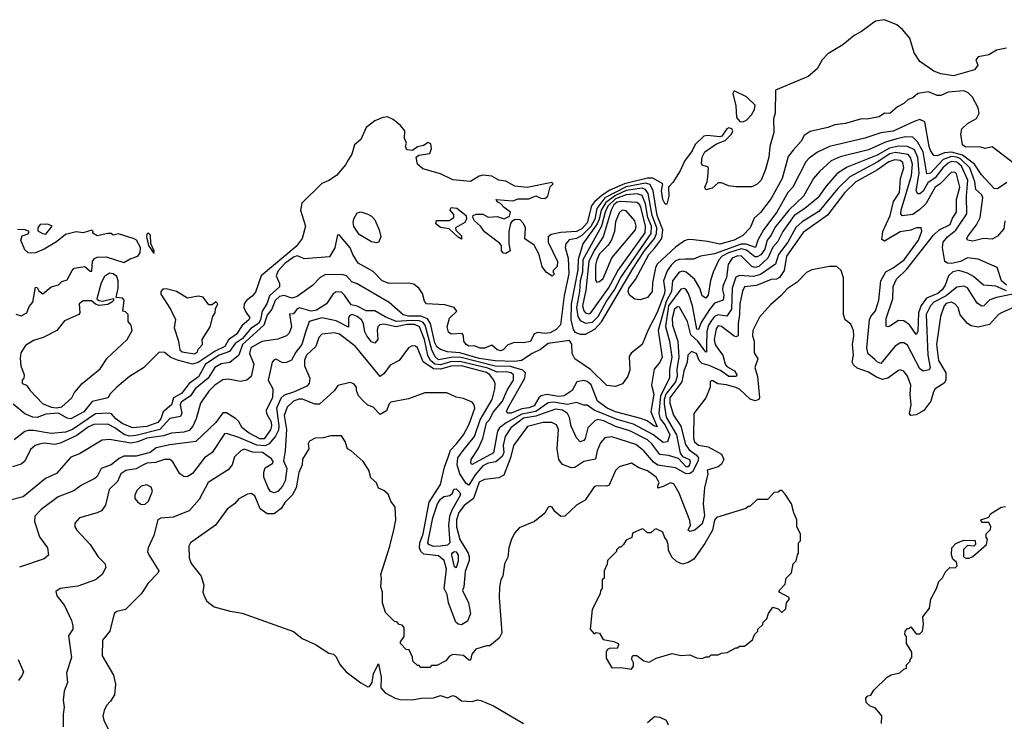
# Model space of a CAD drawing. Extents: x 2210602 to 2357277, y 510288 to 673808.
# Tile 58 of 256: x 2241166 to 2246733, y 577995 to 581963. Entities that reach past the tile are written whole.
import ezdxf

# ---------------------------------------------------------------- set-up
doc = ezdxf.new("R2010")
doc.units = 0

msp = doc.modelspace()

# ---------------------------------------------------------------- linework, layer by layer
at = {"layer": '0CON05XD'}
for points in [[(2246745, 581802.5), (2246689.1, 581790.9), (2246645, 581763.3), (2246585, 581752.5), (2246572.5, 581735), (2246582.5, 581705), (2246565, 581680), (2246445, 581644.6), (2246375, 581657.1), (2246335, 581671.4), (2246255, 581725.7), (2246223.6, 581775), (2246198.3, 581858.3), (2246157.3, 581907.3), (2246124.5, 581934.5), (2246055, 581962.9), (2246005, 581954.5), (2245924.8, 581895.2), (2245885, 581874.2), (2245819.3, 581820.7), (2245735, 581769.7), (2245702.8, 581735), (2245674.8, 581685.2), (2245625, 581640.9), (2245440, 581565), (2245437.5, 581435), (2245427.7, 581402.3), (2245430, 581325), (2245407.1, 581245), (2245400.8, 581185), (2245383.8, 581115), (2245358.8, 581055), (2245335, 581033.3), (2245305, 581017.5), (2245215, 581017.5), (2245173, 581023), (2245135, 581040), (2245115, 581040), (2245080.7, 581009.3), (2245045, 581000), (2245040, 581015), (2245053.3, 581045), (2245057.5, 581075), (2245060, 581125), (2245055, 581130), (2245025, 581140), (2245020.7, 581150.7), (2245024, 581185), (2245040, 581215), (2245105, 581260), (2245155, 581280), (2245191.2, 581315), (2245198.8, 581335), (2245193.3, 581345), (2245175, 581350.8), (2245164.2, 581345), (2245135.9, 581304.1), (2245125, 581300), (2245055, 581308.6), (2245035, 581304.3), (2244985, 581257.3), (2244968.6, 581221.4), (2244925, 581162.9), (2244901.3, 581108.7), (2244858.5, 581041.5), (2244834.3, 581015.7), (2244837.1, 580965), (2244825, 580918.8), (2244815, 580920), (2244802.5, 580945), (2244794.7, 580995.3), (2244802.9, 581035), (2244746.2, 581066.2), (2244715, 581066.2), (2244585, 581033.6), (2244502, 580998), (2244459.7, 580970.3), (2244416.6, 580933.4), (2244399.5, 580910.5), (2244375, 580814.6), (2244345, 580780.8), (2244315, 580764.4), (2244225, 580759.5), (2244171.9, 580748.1), (2244154.4, 580735.6), (2244154.5, 580704.5), (2244207.1, 580595), (2244205, 580567.5), (2244182.5, 580545), (2244182.5, 580532.5), (2244190, 580525), (2244177, 580513), (2244145, 580532.5), (2244120, 580565), (2244103.3, 580635), (2244075, 580687.5), (2244023, 580723), (2244026.7, 580785), (2244015, 580810), (2243995, 580830), (2243967.7, 580832.3), (2243948.3, 580821.7), (2243940.5, 580809.5), (2243932.5, 580765), (2243932.5, 580695), (2243940, 580655), (2243915, 580640), (2243901.7, 580641.7), (2243890, 580655), (2243890, 580685), (2243879.3, 580699.3), (2243795, 580762.5), (2243772.5, 580795), (2243737.5, 580825), (2243727.5, 580845), (2243730, 580855), (2243747, 580863), (2243785, 580863.3), (2243815, 580846.7), (2243865, 580850), (2243905, 580837.5), (2243935, 580852.5), (2243941.2, 580875), (2243905, 580900), (2243885, 580922.5), (2243865, 580932.5), (2243860, 580945), (2243955, 580938.8), (2243985, 580949.2), (2244045, 580950.6), (2244085, 580966), (2244113.6, 580953.6), (2244135, 580951.9), (2244152.5, 580965), (2244165, 581017.5), (2244182.5, 581035), (2244175, 581042.5), (2244035, 581013.9), (2243965, 581020.9), (2243915, 581049.4), (2243875.9, 581055.9), (2243835, 581078), (2243785, 581084.2), (2243765, 581078.6), (2243715, 581047.1), (2243615, 581056.5), (2243545, 581090.9), (2243445, 581120), (2243415.8, 581145.8), (2243408.8, 581185), (2243422.5, 581197.5), (2243485, 581206.7), (2243493.9, 581233.9), (2243490.7, 581260.7), (2243475, 581267.5), (2243448.8, 581251.2), (2243416.1, 581243.9), (2243386.4, 581223.6), (2243355, 581227.5), (2243347.5, 581245), (2243352.5, 581265), (2243342.3, 581292.3), (2243344, 581335), (2243320, 581365), (2243278.5, 581398.5), (2243245, 581413.1), (2243219.5, 581410.5), (2243175, 581390.5), (2243125, 581353.3), (2243095.3, 581284.7), (2243059.2, 581255), (2243045, 581202.5), (2243025, 581172.5), (2243007.9, 581142.1), (2242958, 581082), (2242915, 581053.8), (2242875, 581036.7), (2242762.4, 580925), (2242753.1, 580885), (2242783.2, 580795), (2242763.5, 580725), (2242730.2, 580679.8), (2242532.5, 580515), (2242498.7, 580421.3), (2242481.6, 580398.4), (2242448.1, 580375), (2242435.6, 580355), (2242434.4, 580335), (2242442.3, 580312.3), (2242467, 580277), (2242462.5, 580265), (2242425, 580233.8), (2242391.4, 580185), (2242347.8, 580152.2), (2242325.6, 580115), (2242271.7, 580088.3), (2242175, 580024.5), (2242144.2, 580014.2), (2242057.8, 580037.8), (2242021.7, 580051.7), (2241985, 580080), (2241955, 580082), (2241865.5, 579994.5), (2241788, 579945), (2241715, 579884), (2241676.7, 579845), (2241665.8, 579824.2), (2241576, 579804), (2241529.2, 579745), (2241455, 579706.2), (2241435, 579710), (2241385, 579736.7), (2241315, 579731.2), (2241266.1, 579713.9), (2241240, 579715), (2241194.6, 579734.6), (2241129.3, 579789.3)], [(2246793.3, 581145), (2246665, 581243.8), (2246625, 581234), (2246595, 581243.8), (2246515, 581242), (2246497.5, 581255), (2246487.5, 581315), (2246493.3, 581345), (2246524.2, 581375.8), (2246575, 581403.8), (2246590, 581435), (2246585.8, 581465), (2246554, 581525), (2246529.1, 581549.1), (2246505, 581560), (2246415, 581552.5), (2246374.1, 581534.1), (2246354.3, 581534.3), (2246303.9, 581553.9), (2246245, 581546), (2246215, 581521.2), (2246188.8, 581511.2), (2246165, 581488.8), (2246129.5, 581470.5), (2246085, 581432), (2246055, 581433.3), (2246025, 581413.8), (2245955, 581400), (2245925, 581402.5), (2245835, 581375.8), (2245775, 581367.5), (2245735, 581352.5), (2245635, 581330.8), (2245602.4, 581307.6), (2245584.2, 581275), (2245538.6, 581225), (2245511.5, 581188.5), (2245476.7, 581065), (2245415, 580951.4), (2245355, 580873.1), (2245319.4, 580840.6), (2245296.7, 580785), (2245255, 580742.5), (2245205.8, 580715), (2245123.9, 580693.9), (2245055, 580708.8), (2244975, 580717.1), (2244945, 580718.9), (2244925, 580712.5), (2244873.8, 580676.2), (2244770.2, 580579.8), (2244760.9, 580559.1), (2244744.4, 580475), (2244742, 580425), (2244715, 580392), (2244675, 580378.8), (2244645, 580382.5), (2244614.2, 580404.2), (2244606.7, 580425), (2244610.4, 580445), (2244647.3, 580492.7), (2244724, 580635), (2244758, 580672), (2244797.3, 580725), (2244802.7, 580775), (2244769.8, 580855), (2244748.4, 580995), (2244731.4, 581031.4), (2244705, 581038.8), (2244595, 581016.7), (2244475, 580955.1), (2244430, 580895), (2244418, 580835), (2244395, 580793.2), (2244345, 580743), (2244315, 580725.2), (2244272, 580718), (2244253.8, 580695), (2244250.6, 580675), (2244267.5, 580615), (2244270.3, 580525), (2244243.9, 580403.9), (2244223.4, 580236.6), (2244199.2, 580210.8), (2244165, 580192.5), (2244135, 580188.9), (2244095, 580193.8), (2244074.2, 580185.8), (2244055, 580143.3), (2244015, 580134.4), (2243963, 580137), (2243925.9, 580124.1), (2243900, 580095), (2243885, 580089.2), (2243866.7, 580095), (2243835, 580121.2), (2243794.3, 580104.3), (2243770, 580105), (2243735, 580117.5), (2243705, 580116.7), (2243690, 580125), (2243677.5, 580145), (2243676.2, 580175), (2243668.3, 580188.3), (2243605, 580184), (2243590, 580195), (2243583.3, 580226.7), (2243596.7, 580275), (2243637.5, 580315), (2243622.5, 580335), (2243569.5, 580349.5), (2243466.4, 580356.4), (2243455, 580370), (2243443.3, 580415), (2243425, 580442.5), (2243395, 580466.7), (2243363.6, 580473.6), (2243255, 580470.8), (2243215, 580485.7), (2243165, 580538.1), (2243080, 580585), (2243049.6, 580635), (2243035, 580673.1), (2242975, 580743.3), (2242964.1, 580745.9), (2242947.4, 580672.6), (2242917.8, 580622.2), (2242775, 580610), (2242750.9, 580620.9)], [(2245255, 581386), (2245275, 581394), (2245304, 581425), (2245320, 581455), (2245325, 581480), (2245275, 581526.2), (2245205, 581560), (2245198.8, 581545), (2245215.5, 581475), (2245219.7, 581409.7), (2245237.7, 581387.7), (2245255, 581386)], [(2246747.3, 581042.7), (2246695, 581006.7), (2246675, 581008.8), (2246604.6, 581085), (2246564.9, 581144.9), (2246497.5, 581197.5), (2246435, 581213.8), (2246395, 581209.4), (2246353.8, 581193.8), (2246335, 581195.6), (2246315, 581222.2), (2246307.5, 581245), (2246284.4, 581384.4), (2246255, 581397.8), (2246222.5, 581387.5), (2246105, 581332.9), (2246035, 581323.3), (2245945, 581292.1), (2245745, 581246.2), (2245676.1, 581213.9), (2245630, 581180), (2245610.6, 581159.4), (2245536.5, 581015), (2245510, 580985), (2245447.2, 580875), (2245372.5, 580775), (2245339.1, 580715), (2245326.2, 580675), (2245273.5, 580693.5), (2245245, 580693.3), (2245095, 580638.1), (2245015, 580625.5), (2244975, 580607.8), (2244931.5, 580608.5), (2244895, 580606.7), (2244875, 580598.8), (2244849.6, 580575), (2244827.5, 580542.5), (2244806.6, 580485), (2244814.7, 580435), (2244811.9, 580415), (2244767.7, 580302.3), (2244720.4, 580209.6), (2244686, 580125), (2244624.1, 580075.9), (2244612.3, 580057.7), (2244615, 579980), (2244605, 579947.5), (2244575, 579903.8), (2244535, 579887.5), (2244485, 579893.8), (2244393.6, 579983.6), (2244305.7, 580045.7), (2244290.8, 580075), (2244288.3, 580128.3), (2244275, 580148), (2244155, 580130.8), (2244111.6, 580098.4), (2244064.4, 580075.6), (2244003.8, 580035), (2243965, 580029.5), (2243855, 580032.8), (2243765, 580046.7), (2243655, 580079.6), (2243584.4, 580084.4), (2243545, 580097.5), (2243525, 580113.3), (2243513.3, 580135), (2243489.8, 580245), (2243471.1, 580271.1), (2243435, 580286.1), (2243365, 580286.3), (2243334, 580294), (2243255, 580362.7), (2243075, 580469.2), (2243045, 580480), (2243013.3, 580513.3), (2242995, 580520.5), (2242895, 580521.1), (2242865, 580504.3), (2242821.3, 580458.7), (2242735, 580397.8), (2242705, 580388.2), (2242662.2, 580402.2), (2242635, 580397.6), (2242611.6, 580375), (2242592.4, 580325), (2242565, 580292.5), (2242545.8, 580235), (2242425.3, 580125), (2242405, 580066.2), (2242394.6, 580055.4), (2242355, 580024.5), (2242305, 580015.6), (2242269.4, 579995), (2242232.7, 579935), (2242159.1, 579875), (2242132.3, 579835), (2242079.8, 579800.3), (2242074.3, 579785), (2242083, 579737), (2242075, 579718.9), (2242015, 579707.3), (2241959.1, 579645), (2241825, 579610.8), (2241785, 579607.3), (2241756.6, 579616.6), (2241705, 579655.3), (2241665, 579674.7), (2241585, 579673.5), (2241555, 579660.8), (2241488.9, 579611.1), (2241395, 579568.5), (2241365, 579561.2), (2241305, 579567.5), (2241277.1, 579562.9), (2241253.8, 579555), (2241227.1, 579532.9), (2241195, 579466.7), (2241175, 579448.8), (2241125.6, 579434.4)], [(2246736.7, 580825), (2246730.7, 580779.3), (2246695, 580738.1), (2246665, 580721.1), (2246615, 580724.6), (2246555, 580710), (2246524.2, 580715), (2246520.6, 580725), (2246525.5, 580735), (2246575, 580802.9), (2246595.6, 580845), (2246611.2, 580955), (2246605, 580972.9), (2246572.4, 581002.4), (2246566.8, 581045), (2246537.9, 581125), (2246486.2, 581176.2), (2246465, 581185.8), (2246435, 581188.2), (2246387.8, 581172.2), (2246315, 581094.7), (2246295, 581091.8), (2246273.5, 581215), (2246242, 581272), (2246215, 581298.2), (2246175, 581300.3), (2246125, 581288.4), (2246060.7, 581269.3), (2245965, 581227.5), (2245805, 581187.7), (2245755, 581165.5), (2245687.8, 581105), (2245654.5, 581065), (2245597.3, 580965), (2245514.2, 580885.8), (2245435, 580787.3), (2245415.3, 580745), (2245392.4, 580715), (2245378.8, 580665), (2245357.3, 580632.7), (2245335, 580621.3), (2245322.2, 580622.2), (2245275, 580659.7), (2245245, 580666.8), (2245174.6, 580645), (2245138.2, 580625), (2245119.8, 580605), (2245087.9, 580535), (2245072.4, 580487.6), (2245058.4, 580405), (2245045, 580388.5), (2245025, 580400.8), (2245012.5, 580445), (2244980.9, 580495), (2244934.2, 580535), (2244915, 580541.2), (2244895, 580535.5), (2244856.9, 580485), (2244852.3, 580425), (2244821.1, 580368.9), (2244776.9, 580205), (2244798.7, 580055), (2244785, 580025.7), (2244753.5, 579986.5), (2244738.2, 579895), (2244752, 579845), (2244734.4, 579745), (2244769.7, 579660.3), (2244750.8, 579665), (2244713.2, 579693.2), (2244677.8, 579707.8), (2244534.4, 579745), (2244487.3, 579765), (2244433.3, 579805), (2244398, 579898), (2244375, 579916.6), (2244355, 579921.8), (2244316.9, 579915), (2244289.5, 579865), (2244244.7, 579835.3), (2244215, 579831.4), (2244146.3, 579843.7), (2244115.2, 579834.8), (2244101.5, 579825), (2244075, 579779.7), (2244045, 579767), (2244005, 579761.9), (2243945, 579737.7), (2243927.1, 579737.1), (2243919.2, 579745), (2243925.6, 579765), (2244023.2, 579935), (2244025.5, 579965), (2244010.6, 579980.6), (2243940.6, 580000.6), (2243855, 580003.5), (2243655, 580053.7), (2243605, 580052.6), (2243535, 580038.2), (2243515.6, 580055.6), (2243496.3, 580096.3), (2243458.6, 580235), (2243445, 580252.1), (2243425, 580259.6), (2243381.9, 580261.9), (2243295, 580256), (2243231.8, 580281.8), (2243175, 580316.9), (2243125, 580317.1), (2243075, 580342.2), (2243039.6, 580349.6), (2243002.5, 580405), (2242985, 580422.2), (2242955, 580424.4), (2242938, 580412), (2242900.8, 580355), (2242845, 580320), (2242815, 580314.2), (2242747.5, 580332.5), (2242733.4, 580326.6), (2242715, 580300), (2242692.3, 580297.7), (2242703.1, 580225), (2242690.3, 580189.7), (2242675, 580175.4), (2242625, 580156.1), (2242535, 580142.9), (2242473.8, 580106.2), (2242464.8, 580075), (2242490.5, 580015), (2242474.4, 579945), (2242451.2, 579925), (2242415, 579916.9), (2242345, 579928.9), (2242315, 579926.4), (2242270, 579895), (2242235, 579861.4), (2242188.1, 579795), (2242164.5, 579705), (2242145, 579664.4), (2242125, 579640), (2242095, 579630), (2242025, 579623.9), (2241980.1, 579609.9), (2241885, 579596.2), (2241835, 579575.6), (2241795, 579568), (2241675, 579589.4), (2241632.5, 579585), (2241505, 579507.1), (2241455, 579488), (2241375, 579395.8), (2241312.6, 579367.4), (2241186.4, 579263.6), (2241105, 579244.4)], [(2246745, 580430.3), (2246685, 580456.7), (2246615, 580461.1), (2246559.7, 580509.7), (2246525, 580529.2), (2246475, 580543.6), (2246442.5, 580537.5), (2246417.7, 580515), (2246398.7, 580461.3), (2246382.1, 580435), (2246357.3, 580415), (2246293, 580387), (2246262.9, 580347.1), (2246247, 580305), (2246245, 580200), (2246235, 580183.3), (2246196.7, 580236.7), (2246165, 580260.4), (2246135, 580260.9), (2246085, 580230), (2246075, 580226), (2246065, 580230), (2246065, 580273.3), (2246103.1, 580385), (2246104.5, 580454.5), (2246124.4, 580495), (2246180, 580550), (2246332.5, 580745), (2246365, 580774), (2246426.1, 580805), (2246440.1, 580839.9), (2246463.3, 580875), (2246462.8, 580945), (2246482.2, 581015), (2246462, 581092), (2246455, 581098.9), (2246435, 581100.9), (2246370, 581035), (2246342.2, 581015), (2246288.6, 580921.4), (2246255, 580888.7), (2246215, 580860.4), (2246155, 580854.2), (2246148.9, 580865), (2246149.6, 580885), (2246207.6, 581082.4), (2246213.9, 581145), (2246203, 581183), (2246189.8, 581199.8), (2246118, 581212), (2246085, 581204), (2246015, 581157.1), (2245859.6, 581075), (2245791.7, 581008.3), (2245685, 580877.5), (2245590, 580820), (2245555, 580788), (2245510, 580705), (2245457.3, 580635), (2245439.6, 580580.4), (2245355, 580521), (2245315, 580509.7), (2245235, 580516.6), (2245215, 580506.4), (2245194.7, 580445), (2245191.3, 580325), (2245165, 580285.5), (2245115, 580294.2), (2245095, 580283.5), (2245077.9, 580262.1), (2245061.3, 580235), (2245050.3, 580199.7), (2245049.8, 580125), (2245050, 580085), (2245045, 580083.3), (2244999.7, 580145), (2244960.8, 580180.8), (2244941.8, 580255), (2244896.1, 580336.1), (2244885, 580338.5), (2244868.5, 580325), (2244855.3, 580275), (2244858, 580235), (2244888.1, 580145), (2244893.3, 580055), (2244882.3, 579985), (2244883.8, 579945), (2244873.8, 579915), (2244819.7, 579845), (2244809.5, 579815), (2244809.1, 579789.1), (2244822, 579715), (2244880, 579615), (2244901.2, 579511.2), (2244913.1, 579493.1), (2244952.5, 579475), (2244957.1, 579465), (2244953.3, 579445), (2244945, 579434.8), (2244935, 579434.4), (2244890.2, 579480.2), (2244835, 579498.8), (2244785, 579503.8), (2244741.1, 579565), (2244716.7, 579586.7), (2244615, 579638.1), (2244535, 579661.7), (2244469.4, 579695), (2244435, 579701.9), (2244417.8, 579695), (2244378.1, 579655), (2244364.2, 579595), (2244355, 579582.5), (2244335, 579576.2), (2244315, 579598.8), (2244284.7, 579664.7), (2244273.9, 579713.9), (2244263.1, 579735), (2244235, 579754.7), (2244195, 579761), (2244085, 579719.7), (2244015, 579709.5), (2243944, 579655), (2243910.2, 579605), (2243900, 579555), (2243903, 579515), (2243895, 579491.5), (2243858.5, 579461.5), (2243815, 579454.8), (2243785, 579440.4), (2243741.5, 579388.5), (2243705, 579329.5), (2243690, 579340), (2243654.4, 579394.4), (2243639.8, 579445), (2243643.4, 579485), (2243674.2, 579525.8), (2243737.8, 579605), (2243769.4, 579700.6), (2243838.2, 579815), (2243853.3, 579875), (2243854.5, 579905), (2243847.3, 579925), (2243824.7, 579955), (2243805, 579967.2), (2243664.6, 580005.4), (2243605, 580002.8), (2243545, 579986.8), (2243505, 579988.5), (2243448.3, 580028.3), (2243415, 580107.5), (2243405, 580116.7), (2243385, 580117.5), (2243365, 580107.5), (2243312, 580035), (2243260.7, 580009.3), (2243225, 579960.6), (2243205, 579944), (2243065, 580114), (2242975, 580184.5), (2242945, 580191.5), (2242875, 580183.5), (2242857.3, 580165), (2242841.5, 580115), (2242787.8, 580065), (2242777, 580037), (2242776.9, 580005), (2242807.5, 579935), (2242802.2, 579905), (2242789.5, 579890.5), (2242714.1, 579855.9), (2242661, 579839), (2242645.6, 579824.4), (2242617.6, 579765), (2242631.7, 579665), (2242629.2, 579640.8), (2242612.9, 579607.1), (2242576.4, 579563.6), (2242555, 579552.8), (2242506.7, 579556.7), (2242405, 579600.3), (2242335, 579623.1), (2242325, 579620), (2242255, 579515.7), (2242212, 579485), (2242143, 579397), (2242113, 579377), (2242095, 579380), (2242072, 579395), (2242032.6, 579462.6), (2242015, 579475.7), (2241985, 579476.4), (2241935, 579458.2), (2241885, 579453.9), (2241855, 579440), (2241825, 579423.3), (2241767.3, 579412.7), (2241738.9, 579395), (2241719.4, 579350.6), (2241671.4, 579305), (2241652.1, 579217.9), (2241628.8, 579185), (2241605, 579173.1), (2241505, 579146.2), (2241478.8, 579115), (2241478.8, 579095), (2241490, 579075), (2241565, 578994.2), (2241609.2, 578925), (2241647.3, 578887.3), (2241653.3, 578865), (2241632, 578825), (2241595, 578794), (2241495, 578758.8), (2241395, 578746.7), (2241370.7, 578729.3), (2241376.7, 578705), (2241419.5, 578649.5), (2241458.8, 578565), (2241466.2, 578535), (2241466.2, 578515), (2241441.7, 578478.3), (2241460, 578355), (2241430.5, 578269.5), (2241435.8, 578215), (2241418.6, 578165), (2241411.9, 578115), (2241418, 578075), (2241412, 578035), (2241412.9, 577962.9)], [(2246745, 580460.6), (2246717, 580485), (2246691.7, 580561.7), (2246585, 580608.6), (2246525, 580616.9), (2246484.8, 580595.2), (2246434.7, 580584.7), (2246412.5, 580585), (2246396, 580595), (2246383.3, 580675), (2246387.3, 580705), (2246412.7, 580735), (2246458.3, 580771.7), (2246521.2, 580865), (2246518.9, 580965), (2246527.2, 581055), (2246491.4, 581135), (2246465, 581156.3), (2246435, 581160.5), (2246415, 581151.7), (2246385, 581125.8), (2246341.8, 581068.2), (2246300.5, 581039.5), (2246275, 580993.6), (2246255, 580977.8), (2246245, 580977.1), (2246234.6, 580994.6), (2246251.3, 581095), (2246243.4, 581183.4), (2246225, 581226.9), (2246185, 581246.5), (2246135, 581248.3), (2246083.4, 581236.6), (2246015, 581196), (2245845, 581128), (2245787.4, 581092.6), (2245725, 581021.9), (2245677.9, 580955), (2245605.5, 580895), (2245545.3, 580855), (2245481.4, 580765), (2245452.2, 580707.8), (2245425, 580676.5), (2245395.4, 580615), (2245345, 580567.6), (2245325, 580562.1), (2245305, 580566.2), (2245245, 580627.5), (2245220, 580625), (2245195, 580613.5), (2245171.6, 580578.4), (2245162.4, 580505), (2245140.9, 580455), (2245139.6, 580435), (2245147.7, 580405), (2245143, 580377), (2245095, 580358.8), (2245065.6, 580324.4), (2245020.1, 580249.9), (2245005, 580211.2), (2244995, 580213.3), (2244971.1, 580345), (2244947.5, 580415), (2244935, 580435.6), (2244925, 580443.3), (2244905, 580439.4), (2244835, 580343.8), (2244817, 580227), (2244840.7, 580145), (2244853.3, 580055), (2244840.8, 579985), (2244840.4, 579935), (2244789.4, 579835), (2244780.5, 579735), (2244787.8, 579705), (2244815, 579668.8), (2244841.5, 579615), (2244828.5, 579575), (2244805, 579571.1), (2244745, 579616.1), (2244635.8, 579675.8), (2244545, 579702.2)], [(2246855, 580425.2), (2246688.5, 580391.5), (2246651.6, 580378.4), (2246618, 580345), (2246605, 580341.9), (2246579.4, 580359.4), (2246525, 580445.6), (2246505, 580455.5), (2246465, 580449.4), (2246405, 580400.4), (2246333.8, 580365), (2246315.9, 580344.1), (2246291.4, 580295), (2246300.5, 580065), (2246313.9, 579996.1), (2246307.9, 579982.1), (2246275, 579975.8), (2246255, 579988.5), (2246185, 580121.2), (2246165, 580135.8), (2246145, 580135.7), (2246114.3, 580115), (2246035, 580019.2), (2246016.2, 580025), (2246001.7, 580041.7), (2245962.7, 580072.7), (2245956.7, 580105), (2245970, 580265), (2245978.1, 580285), (2246005, 580316), (2246023.6, 580376.3), (2246034.5, 580485), (2246063.1, 580536.9), (2246105, 580559.2), (2246166, 580605), (2246247.7, 580715), (2246267.5, 580767.5), (2246262.5, 580785), (2246235.8, 580785.8), (2246205, 580771.9), (2246145, 580763.8), (2246055, 580710), (2246040.6, 580720.6), (2246046.4, 580765), (2246086.9, 580855), (2246107.2, 580935), (2246140, 580985), (2246145.3, 581064.7), (2246164.5, 581125), (2246158.8, 581155), (2246145, 581166.7), (2246115, 581170.9), (2246081, 581159), (2246016.8, 581113.2), (2245893.9, 581045), (2245831.3, 580985), (2245732.9, 580857.1), (2245595, 580759.2), (2245501.2, 580625), (2245489.2, 580545), (2245462.5, 580505), (2245445, 580495.4), (2245415, 580492.7), (2245331.1, 580458.9), (2245265, 580451.4), (2245252.4, 580427.6), (2245237.5, 580355), (2245236.1, 580295), (2245227.5, 580245), (2245228, 580175), (2245215, 580169.2), (2245205, 580172.9), (2245135, 580226.9), (2245115, 580231.4), (2245104.7, 580215), (2245092.7, 580155), (2245098.7, 580125), (2245117.6, 580097.6), (2245142, 580065), (2245155.4, 580015), (2245165, 580002.3), (2245207.7, 579977.7), (2245220, 579955), (2245216.7, 579945), (2245175, 579945.3), (2245128.1, 579978.1), (2245065, 580007.2), (2245025, 580018), (2245007.6, 580035), (2244993.1, 580075), (2244964.5, 580085.5), (2244942.9, 580065), (2244940, 580025), (2244920.5, 579975), (2244909.2, 579915), (2244841.4, 579825), (2244842.5, 579795), (2244863, 579727), (2244903.4, 579663.4), (2244931.2, 579561.2), (2244951, 579531), (2244991.7, 579501.7), (2245004.6, 579485), (2245001.1, 579465), (2244969.3, 579405), (2244955, 579395.8), (2244935, 579393.6), (2244875, 579428.4), (2244775, 579442.8), (2244750.5, 579460.5), (2244695, 579525.4), (2244649.8, 579559.8), (2244515, 579604.3), (2244475, 579598.6), (2244450.6, 579569.4), (2244432.1, 579525), (2244421.9, 579478.1), (2244355, 579463.3), (2244305, 579430), (2244285, 579428.9), (2244235, 579446.7), (2244214.4, 579475), (2244205.5, 579535), (2244211.9, 579645), (2244200.9, 579670.9), (2244175, 579684), (2244125.6, 579685.6), (2244037.3, 579662.7), (2243957.5, 579555), (2243940.8, 579485), (2243903.4, 579386.6), (2243875, 579371.4), (2243795, 579362), (2243765, 579347.1), (2243732.5, 579255), (2243679.3, 579215), (2243648.3, 579175), (2243636.7, 579135), (2243635.6, 579095), (2243655, 579022.5), (2243701.5, 578945), (2243706.7, 578925), (2243706.9, 578905), (2243685, 578841.2), (2243676.9, 578755), (2243670, 578735), (2243704.2, 578665), (2243714.8, 578605), (2243698.8, 578561.2), (2243665, 578540.8), (2243645, 578543.4), (2243632.7, 578555), (2243591.6, 578665), (2243582.7, 578712.7), (2243566.4, 578745), (2243578.7, 578855), (2243565.7, 578905), (2243535, 578929.7), (2243450.8, 578940.8), (2243434.3, 578954.3), (2243426, 578976), (2243427.9, 579005), (2243446.7, 579055), (2243482, 579235), (2243546.4, 579335), (2243567.2, 579432.8), (2243586.8, 579483.2), (2243601.8, 579528.2), (2243635, 579561.5), (2243675, 579615.6), (2243708.5, 579675), (2243740, 579765), (2243736, 579785), (2243725, 579798.8), (2243675, 579820), (2243635, 579827.5), (2243581.7, 579851.7), (2243457, 579853), (2243365, 579818.8), (2243265, 579800), (2243255, 579790), (2243239.6, 579750.4), (2243205, 579730), (2243165, 579771.2), (2243135, 579783.3), (2243110, 579805), (2243082.5, 579835), (2243070, 579865), (2243070, 579885), (2243055, 579902.5), (2243035, 579910), (2242965, 579893.3), (2242946.2, 579865), (2242861.5, 579788.5), (2242835, 579789.1), (2242765, 579815.9), (2242745, 579816.9), (2242715, 579804.7), (2242679, 579771), (2242661.2, 579725), (2242675.2, 579645), (2242667.9, 579525), (2242658.3, 579468.3), (2242677.5, 579425), (2242666.5, 579355), (2242653.1, 579325), (2242625, 579294.3), (2242605, 579287.1), (2242585, 579294.3), (2242570.4, 579315), (2242546.6, 579375), (2242546.1, 579403.9), (2242555, 579428.8), (2242597.5, 579455), (2242600, 579465), (2242589.3, 579479.3), (2242540, 579515), (2242485, 579516.6), (2242435, 579533.8), (2242416.7, 579525), (2242380.2, 579489.8), (2242367.1, 579445), (2242345, 579417.5), (2242232.7, 579345), (2242180.2, 579249.8), (2242125, 579186), (2242035, 579150), (2241965, 579143.3), (2241947.5, 579135), (2241924, 579045), (2241892.5, 578975), (2241889.2, 578955), (2241895.8, 578935.8), (2241953.8, 578845), (2241948.3, 578831.7), (2241891.2, 578775), (2241866.2, 578735), (2241853.3, 578715), (2241765, 578627.5), (2241715, 578616.7), (2241700, 578605), (2241675.8, 578504.2), (2241633.9, 578453.9), (2241632.5, 578365), (2241696.7, 578255), (2241708.8, 578205), (2241702.5, 578145), (2241680.7, 578109.3), (2241657.5, 578085), (2241643.3, 578055), (2241637, 578023), (2241643.3, 577995), (2241680, 577925)], [(2244365, 580183.8), (2244417.1, 580212.9), (2244456.2, 580253.8), (2244635, 580557.5), (2244699.6, 580655), (2244755.6, 580725), (2244766.7, 580753.3), (2244768.2, 580785), (2244741.5, 580855), (2244718.9, 580978.9), (2244705, 581003.3), (2244685, 581009.7), (2244595, 580997.1), (2244535, 580968.6), (2244480.4, 580929.6), (2244453.8, 580885), (2244443.4, 580835), (2244431.2, 580808.8), (2244349.4, 580695), (2244323.5, 580606.5), (2244321.2, 580548.8), (2244284.8, 580355), (2244282.3, 580265), (2244295, 580210), (2244305, 580196), (2244334.4, 580184.4), (2244365, 580183.8)], [(2244365, 580245.8), (2244405, 580251.9), (2244437.3, 580285), (2244482.1, 580367.9), (2244530, 580435), (2244565.8, 580504.2), (2244736.1, 580753.9), (2244737.5, 580795), (2244718.2, 580845), (2244705, 580921.8), (2244685, 580968.2), (2244657.1, 580977.1), (2244595, 580973.2), (2244535, 580948.9), (2244491.4, 580908.6), (2244475.9, 580875), (2244455, 580796), (2244350.1, 580605), (2244349, 580535), (2244334.8, 580485), (2244331.5, 580425), (2244314.6, 580335.4), (2244322, 580285), (2244335, 580261.8), (2244365, 580245.8)], [(2244385, 580299.6), (2244395, 580304.5), (2244496.2, 580445), (2244547.4, 580542.6), (2244701.7, 580758.3), (2244705.2, 580795), (2244680.9, 580895), (2244672.2, 580915), (2244655, 580929.4), (2244565, 580935.4), (2244545, 580930.5), (2244526, 580915), (2244509.8, 580885), (2244465.7, 580735), (2244415, 580657.1), (2244383.8, 580595), (2244366.5, 580433.5), (2244347.5, 580345), (2244355, 580315.6), (2244364.5, 580305), (2244385, 580299.6)], [(2243185, 580700), (2243155, 580706.2), (2243085, 580747.5), (2243055, 580793.8), (2243051.1, 580815), (2243055, 580836.7), (2243075, 580870), (2243095, 580876.2), (2243135, 580863.3), (2243155, 580852.5), (2243175, 580830), (2243199.2, 580775), (2243208, 580735), (2243195, 580703.3), (2243185, 580700)], [(2243665, 580722.5), (2243645, 580732.5), (2243595, 580780), (2243545, 580787.5), (2243518.3, 580808.3), (2243523.8, 580826.2), (2243595, 580827.5), (2243620, 580845), (2243621.7, 580861.7), (2243600, 580885), (2243605, 580900), (2243637.7, 580897.7), (2243690, 580855), (2243692.5, 580835), (2243682.5, 580815), (2243630, 580785), (2243631.7, 580771.7), (2243665, 580740), (2243665, 580722.5)], [(2244428.8, 580478.8), (2244445, 580481.4), (2244465, 580500), (2244514.5, 580615.5), (2244648.1, 580775), (2244651.9, 580795), (2244643.3, 580825), (2244595, 580882.2), (2244573.3, 580885), (2244555, 580871.4), (2244535, 580818.8), (2244530, 580765), (2244512.7, 580717.3), (2244493.2, 580686.8), (2244445, 580638.5), (2244428.7, 580605), (2244421.2, 580575), (2244422.5, 580492.5), (2244428.8, 580478.8)], [(2241145, 580297.5), (2241175, 580288.8), (2241206.7, 580305), (2241219.3, 580340.7), (2241240, 580365), (2241255, 580450), (2241265, 580447.5), (2241275, 580430), (2241297, 580413), (2241345, 580452.5), (2241385, 580462.5), (2241405, 580482.5), (2241435, 580492.5), (2241462.5, 580545), (2241475, 580556.7), (2241535, 580566.7), (2241565, 580540), (2241575, 580540), (2241577.5, 580595), (2241588.6, 580611.4), (2241605, 580619.6), (2241655, 580621.5), (2241755, 580589.5), (2241790.3, 580609.7), (2241834.2, 580625), (2241847.3, 580645), (2241849.4, 580675), (2241826, 580715), (2241814.3, 580724.3), (2241725, 580751.2), (2241695, 580744.2), (2241683.3, 580753.3), (2241665, 580754), (2241605, 580740.9), (2241580, 580755), (2241582.5, 580765), (2241575, 580772.5), (2241525, 580756.7), (2241486.1, 580763.9), (2241425, 580747.8), (2241375, 580707.1), (2241305, 580664.4), (2241255.4, 580644.6), (2241235, 580642.7), (2241215, 580644.4), (2241195, 580661.9), (2241172.1, 580715), (2241179.7, 580740.3), (2241215, 580751.2), (2241220, 580765), (2241197.5, 580775), (2241155, 580776.7)], [(2241315, 580750), (2241350, 580795), (2241325, 580807.2), (2241282.2, 580805), (2241269.2, 580785), (2241268.8, 580768.8), (2241295, 580753.8), (2241315, 580750)], [(2241925, 580640), (2241925.8, 580654.2), (2241907.8, 580697.8), (2241905.4, 580745), (2241893.9, 580756.1), (2241885, 580750), (2241884, 580735), (2241894.3, 580685), (2241925, 580640)], [(2242750.9, 580620.9), (2242735, 580627.5), (2242715, 580620), (2242665, 580584.2), (2242627.1, 580542.9), (2242616.9, 580515), (2242635, 580471.2), (2242635, 580451.2), (2242579.5, 580400.5), (2242563.4, 580355), (2242536.5, 580315), (2242527.7, 580265), (2242516.2, 580245), (2242473.5, 580216.5), (2242425, 580158.4), (2242385, 580131.3), (2242353, 580087), (2242294.9, 580065.1), (2242217.5, 580015), (2242176.5, 579943.5), (2242124.9, 579905.1), (2242081, 579849), (2242035.8, 579825), (2242025, 579784.3), (2241978.4, 579745), (2241964.2, 579705), (2241946.7, 579685), (2241885, 579662.4), (2241803.3, 579655), (2241745, 579678.3), (2241709.3, 579705), (2241685, 579733.6), (2241672.5, 579737.5), (2241595, 579734.2), (2241465, 579644.3), (2241425, 579630.4), (2241345, 579622.5), (2241245, 579638.7), (2241215, 579640.4), (2241195.4, 579634.6), (2241135, 579587.5)], [(2246805, 580343.8), (2246716.7, 580305), (2246700, 580295), (2246650.2, 580239.8), (2246585, 580224.4), (2246545, 580230.6), (2246525, 580244.2), (2246484.2, 580294.2), (2246471.4, 580335), (2246454.2, 580355), (2246435, 580365.4), (2246405, 580356.8), (2246393.8, 580345), (2246371.9, 580285), (2246349.7, 580125), (2246361.5, 580035), (2246401.9, 579965), (2246402.2, 579925), (2246393.6, 579906.4), (2246341.2, 579875), (2246332.2, 579857.8), (2246317.3, 579805), (2246277.5, 579752.5), (2246235, 579727.3), (2246204.2, 579724.2), (2246196.2, 579736.2), (2246206.4, 579785), (2246201.5, 579845), (2246205.4, 579895.4), (2246185, 579946.7), (2246165.5, 579975.5), (2246145, 579982), (2246135, 579978.8), (2246074.7, 579935.3), (2246045, 579928.4), (2246010.9, 579940.9), (2245965, 579969.1), (2245901.9, 579991.9), (2245880.2, 580010.2), (2245872.2, 580025), (2245879.7, 580065), (2245874.7, 580125), (2245882.5, 580175), (2245880, 580205), (2245865, 580240), (2245833.3, 580265), (2245823.3, 580295), (2245823, 580503), (2245810, 580545), (2245787, 580567), (2245745, 580567.5), (2245645, 580547.5), (2245615, 580532.5), (2245561.7, 580478.3), (2245505, 580440), (2245469.7, 580400.3), (2245410.7, 580349.3), (2245349.3, 580280.7), (2245312.2, 580205), (2245309.5, 580175), (2245318.1, 580145), (2245318.3, 580078.3), (2245340, 580045), (2245322, 579995), (2245336.9, 579945), (2245348.8, 579825), (2245345.3, 579814.7), (2245325, 579807.8), (2245296.7, 579816.7), (2245235, 579872.5), (2245215, 579883.4), (2245161.5, 579898.5), (2245112.5, 579902.5), (2245085, 579920), (2245075, 579920), (2245070, 579915), (2245070, 579885), (2245046.1, 579823.9), (2244977.5, 579735), (2244976.2, 579593.8), (2244981.4, 579575), (2245005, 579557.1), (2245058, 579548), (2245135, 579505.7), (2245147.8, 579475), (2245135, 579449.2), (2245115, 579434.2), (2245053.3, 579415), (2245057.5, 579395), (2245037.1, 579315), (2245031.2, 579225), (2245037.8, 579157.8), (2245025, 579112.5), (2244983.3, 579075), (2244955, 579068), (2244946.2, 579075), (2244959.4, 579105), (2244955, 579130.8), (2244895.6, 579285.6), (2244865, 579338.1), (2244845, 579344.4), (2244805, 579321.9), (2244775, 579313.3), (2244773.3, 579325), (2244782.5, 579345), (2244765.6, 579375), (2244715, 579410.5), (2244667.6, 579427.6), (2244625, 579453.8), (2244555, 579434), (2244535, 579413.3), (2244499.7, 579330.3), (2244485, 579323.8), (2244425, 579325.7), (2244415, 579320), (2244364.2, 579245.8), (2244315, 579218), (2244247.5, 579155), (2244225, 579153.8), (2244191.9, 579181.9), (2244177.5, 579205), (2244165, 579210), (2244155, 579206.7), (2244135, 579172.5), (2244076.1, 579123.9), (2243990.7, 579089.3), (2243965, 579060), (2243947.5, 579025), (2243932.5, 578975), (2243926.4, 578923.6), (2243907.5, 578885), (2243897.5, 578815), (2243887.5, 578795), (2243880, 578755), (2243877.5, 578695), (2243892.5, 578495), (2243877.5, 578465), (2243825, 578422.5), (2243805, 578422.5), (2243745, 578402.5), (2243723.3, 578375), (2243715, 578340), (2243705, 578340), (2243675, 578367.5), (2243615, 578372.5), (2243597, 578363), (2243575, 578337.5), (2243525, 578310), (2243495, 578310), (2243485, 578300), (2243435, 578300), (2243425, 578310), (2243415, 578310), (2243390, 578335), (2243387, 578357), (2243368.3, 578398.3), (2243351.7, 578401.7), (2243320, 578435), (2243320, 578445), (2243340, 578475), (2243340, 578525), (2243328.3, 578538.3), (2243311.7, 578541.7), (2243298.3, 578558.3), (2243285, 578560), (2243235, 578610), (2243217.5, 578665), (2243216.7, 578725), (2243207.5, 578755), (2243212.5, 578805), (2243207.5, 578825), (2243258.8, 578985), (2243283.3, 579085), (2243293.3, 579135), (2243290, 579205), (2243265, 579240), (2243248.8, 579278.8), (2243225, 579300), (2243195, 579312.5), (2243183, 579343), (2243151.7, 579371.7), (2243140, 579415), (2243107.5, 579465), (2243040, 579525), (2243020, 579535), (2243007, 579577), (2242985, 579610), (2242925, 579610), (2242881.7, 579598.3), (2242836.1, 579596.1), (2242805, 579578.8), (2242798, 579565), (2242801.2, 579535), (2242765, 579477.5), (2242762.9, 579445), (2242745, 579401.2), (2242728.7, 579315), (2242706.4, 579273.6), (2242666.7, 579235), (2242645, 579199.2), (2242605, 579167.5), (2242565, 579168.1), (2242526.4, 579196.4), (2242495, 579270), (2242475, 579283.3), (2242455, 579280), (2242405, 579253.3), (2242380, 579225), (2242338.8, 579195), (2242273.3, 579105), (2242131.2, 579005), (2242122.5, 578985), (2242125, 578920), (2242136.4, 578886.4), (2242193.3, 578815), (2242206.7, 578765), (2242202.5, 578725), (2242212.5, 578695), (2242223.6, 578673.6), (2242265, 578642.5), (2242357, 578617), (2242425, 578606.7), (2242715, 578502.5), (2242763.9, 578463.9), (2242838.3, 578428.3), (2242915, 578380), (2242940, 578375), (2242955, 578360), (2242977, 578317), (2243012.5, 578275), (2243095, 578212.5)], [(2241375, 579768), (2241405, 579773.8), (2241461.2, 579825), (2241476.2, 579855), (2241518.8, 579905), (2241620.9, 579989.1), (2241661.7, 580048.3), (2241774, 580155), (2241802.5, 580205), (2241797.5, 580235), (2241780, 580255), (2241780, 580295), (2241765, 580310), (2241750, 580315), (2241757, 580377), (2241747, 580387), (2241712.5, 580392.5), (2241723.8, 580445), (2241723.9, 580486.1), (2241715, 580511.2), (2241695, 580526.2), (2241675, 580528.8), (2241645, 580510), (2241626.9, 580475), (2241603.3, 580385), (2241613.8, 580373.8), (2241635, 580370), (2241696.7, 580386.7), (2241697.5, 580375), (2241686.7, 580365), (2241665, 580351.2), (2241615, 580346.7), (2241595, 580353.8), (2241572, 580372), (2241525, 580373.3), (2241503.3, 580355), (2241506.7, 580305), (2241500, 580295), (2241420.6, 580259.4), (2241375.7, 580204.3), (2241300, 580165), (2241245, 580149.4), (2241199.3, 580120.7), (2241172.1, 580077.9), (2241168.3, 580048.3), (2241173.3, 580005), (2241192.5, 579955), (2241190, 579935), (2241180, 579925), (2241180, 579905), (2241205, 579896.7), (2241226, 579865), (2241295, 579792), (2241345, 579771.2), (2241375, 579768)], [(2242155, 580072.5), (2242172.5, 580085), (2242175, 580100), (2242200, 580125), (2242197.5, 580155), (2242243.6, 580226.4), (2242257.5, 580285), (2242272.5, 580305), (2242273, 580327), (2242287.5, 580355), (2242275, 580367.5), (2242255, 580350), (2242235, 580350), (2242203.9, 580393.9), (2242175, 580398.8), (2242115, 580388.8), (2242053.3, 580425), (2241995, 580441.5), (2241975, 580439.4), (2241963.6, 580426.4), (2241965, 580411.2), (2242019.2, 580325), (2242047, 580267), (2242039.3, 580219.3), (2242064.3, 580145), (2242071.2, 580095), (2242085, 580083.8), (2242155, 580072.5)], [(2244545, 579702.2), (2244414.4, 579755), (2244375, 579783.2), (2244355, 579782), (2244315, 579797.1), (2244262.9, 579787.1), (2244185, 579800), (2244155, 579796.2), (2244085, 579747.3), (2244005, 579732.1), (2243916.9, 579683.1), (2243879.1, 579655), (2243867.6, 579635), (2243845.9, 579514.1), (2243725, 579448), (2243716.2, 579455), (2243718.1, 579475), (2243758.2, 579535), (2243785.7, 579594.3), (2243805, 579681.9), (2243821.2, 579698.8), (2243844.3, 579745), (2243895.3, 579805), (2243922.8, 579867.2), (2243958.7, 579925), (2243958.8, 579955), (2243945, 579965.8), (2243919.5, 579970.5), (2243865, 579969.8), (2243812.9, 579992.9), (2243655, 580030.6), (2243602.7, 580027.3), (2243545, 580010), (2243513.7, 580013.7), (2243489.6, 580035), (2243473.8, 580063.8), (2243455, 580154.5), (2243426.8, 580225), (2243398.3, 580238.3), (2243355, 580239), (2243295, 580225.8), (2243225, 580240.3), (2243203.4, 580236.6), (2243191.8, 580225), (2243187.6, 580207.6), (2243191.5, 580155), (2243175, 580132.9), (2243155, 580140.8), (2243128.6, 580175), (2243117.8, 580197.8), (2243110.6, 580245), (2243098.6, 580265), (2243075, 580283.8), (2243045.2, 580295.2), (2243031.4, 580288.6), (2243024.8, 580275.2), (2243025.5, 580224.5), (2242955, 580259.6), (2242875, 580277.5), (2242803.5, 580256.5), (2242783.1, 580195), (2242762, 580125), (2242727.5, 580082.5), (2242702.9, 580037.1), (2242675, 580023.9), (2242655, 580022.4), (2242615, 580043.1), (2242605, 580040), (2242593.3, 580025), (2242571.5, 579925), (2242598.5, 579875), (2242595.3, 579825), (2242559.4, 579755), (2242562.7, 579735), (2242587.9, 579687.9), (2242590.7, 579665), (2242585, 579643.6), (2242547.7, 579592.3), (2242525, 579591.7), (2242464.5, 579625), (2242424.4, 579655), (2242402.7, 579692.7), (2242387.2, 579707.2), (2242335, 579738.6), (2242315, 579740), (2242275.7, 579685), (2242163.1, 579576.9), (2242015, 579557.8), (2241938.9, 579541.1), (2241904, 579515), (2241825, 579494.6), (2241755, 579493.5), (2241728.3, 579481.7), (2241684.2, 579445), (2241627.1, 579425), (2241605, 579380), (2241591.2, 579368.8), (2241515, 579331.2), (2241471.7, 579298.3), (2241383.8, 579265), (2241287.6, 579192.4), (2241252.5, 579155), (2241250, 579125), (2241278.3, 579038.3), (2241323.3, 578975), (2241330, 578935), (2241305, 578913.8), (2241165, 578866)], [(2241855, 579221.2), (2241875, 579222.5), (2241895, 579240), (2241917, 579297), (2241909.3, 579319.3), (2241885, 579332.5), (2241852.5, 579325), (2241829.3, 579300.7), (2241817, 579273), (2241817.5, 579255), (2241835, 579233.3), (2241855, 579221.2)], [(2243505, 578982.9), (2243479.4, 578995), (2243473.1, 579005), (2243503.1, 579145), (2243529.1, 579225), (2243545, 579250.8), (2243565, 579266.9), (2243598.6, 579271.4), (2243613.3, 579285), (2243621.7, 579308.3), (2243635, 579310), (2243655, 579288.8), (2243658.1, 579275), (2243610.4, 579189.6), (2243596.6, 579153.4), (2243590.9, 579105), (2243598.1, 579005), (2243585, 578990.9), (2243545, 578984.6), (2243505, 578982.9)], [(2244625, 578290), (2244637, 578307), (2244637.5, 578325), (2244627.5, 578345), (2244628.3, 578361.7), (2244635, 578367.5), (2244655, 578367.5), (2244695, 578337.5), (2244725, 578330), (2244765, 578352.5), (2244855, 578377.5), (2244905, 578367.5), (2244955, 578370), (2244993, 578353), (2245025, 578350), (2245045, 578360), (2245065, 578360), (2245075, 578370), (2245115, 578370), (2245135, 578380), (2245167, 578383), (2245215, 578410), (2245225, 578410), (2245235, 578420), (2245265, 578420), (2245310, 578455), (2245320, 578485), (2245340, 578505), (2245340, 578515), (2245368.3, 578541.7), (2245370, 578555), (2245390, 578575), (2245400, 578605), (2245425, 578640), (2245455, 578630), (2245475, 578610), (2245498.3, 578631.7), (2245502.5, 578665), (2245516.7, 578683.3), (2245517.5, 578695), (2245460, 578725), (2245460, 578735), (2245495, 578770), (2245500, 578805), (2245530, 578835), (2245540, 578885), (2245557, 578903), (2245563, 578937), (2245570, 578945), (2245570, 579005), (2245580, 579015), (2245580, 579055), (2245560, 579095), (2245560, 579135), (2245543, 579173), (2245530, 579225), (2245495, 579280), (2245475, 579300), (2245465, 579300), (2245455, 579290), (2245431.7, 579288.3), (2245395, 579250), (2245335, 579250), (2245295, 579210), (2245285, 579210), (2245271.7, 579198.3), (2245105, 579146.7), (2245095, 579132.5), (2245082.9, 579075), (2245039.7, 579000.3), (2244978.3, 578911.7), (2244945, 578892.5), (2244913.6, 578883.6), (2244879.3, 578899.3), (2244853.6, 578923.6), (2244833.6, 578963.6), (2244833.3, 578995), (2244825, 579020), (2244813, 579033), (2244802.5, 579065), (2244765, 579082.5), (2244755, 579080), (2244735, 579060), (2244715, 579060), (2244695, 579080), (2244685, 579082.5), (2244631.7, 579058.3), (2244626.4, 579033.6), (2244595, 579020), (2244580, 578995), (2244565, 578980), (2244555, 578980), (2244540, 578965), (2244540, 578955), (2244490, 578905), (2244487, 578883), (2244470, 578845), (2244470, 578805), (2244460, 578795), (2244460, 578745), (2244450, 578735), (2244447.5, 578715), (2244403.6, 578626.4), (2244392.5, 578515), (2244415, 578490), (2244425, 578497.5), (2244445, 578492.5), (2244465, 578457.5), (2244526.1, 578446.1), (2244550, 578435), (2244552.5, 578425), (2244545, 578407.5), (2244505, 578408), (2244489.7, 578400.3), (2244483, 578387), (2244482.5, 578352.5), (2244515, 578296.7), (2244565, 578298.8), (2244625, 578290)], [(2246425, 578863.8), (2246455, 578862.5), (2246466.1, 578873.9), (2246462.5, 578895), (2246441.7, 578911.7), (2246433.6, 578936.4), (2246436.7, 578975), (2246459.3, 579000.7), (2246505, 579020), (2246568.3, 579018.3), (2246570, 578995), (2246560, 578985), (2246525, 578990), (2246503, 578967), (2246502.5, 578925), (2246515, 578917.5), (2246535, 578917.5), (2246555, 578926.7), (2246632.5, 578995), (2246637.5, 579025), (2246630, 579035), (2246630, 579055), (2246655, 579080), (2246657.5, 579095), (2246645, 579120), (2246605, 579120), (2246600, 579135), (2246645, 579150), (2246655, 579167.5), (2246715, 579206.7), (2246740, 579210)], [(2243635, 578862.5), (2243625, 578867.5), (2243608.9, 578935), (2243610, 578945), (2243625, 578955.6), (2243635, 578954.2), (2243646.2, 578933.8), (2243645, 578900), (2243635, 578862.5)], [(2246038.3, 577981.7), (2246040, 578025), (2246005, 578070), (2245975, 578080), (2245951.7, 578101.7), (2245950, 578125), (2245961.7, 578138.3), (2245978.3, 578141.7), (2245995, 578170), (2246070, 578245), (2246093, 578257), (2246141.7, 578268.3), (2246165, 578290), (2246180, 578295), (2246180, 578315), (2246200, 578335), (2246200, 578345), (2246210, 578355), (2246210, 578385), (2246180, 578435), (2246180, 578475), (2246170, 578485), (2246172.5, 578505), (2246185, 578520), (2246195, 578520), (2246205, 578530), (2246235, 578490), (2246255, 578490), (2246270, 578505), (2246276.7, 578545), (2246272.5, 578585), (2246310, 578635), (2246316.7, 578685), (2246350, 578745), (2246362.5, 578785), (2246383.6, 578806.4), (2246399.7, 578840.3), (2246425, 578863.8)], [(2241157.5, 578345), (2241188, 578275), (2241181.2, 578255), (2241158.8, 578225)], [(2243095, 578212.5), (2243135, 578190), (2243145, 578192.5), (2243160, 578215), (2243167.5, 578265), (2243195, 578320), (2243210, 578245), (2243208.8, 578185), (2243232.5, 578155), (2243290, 578125), (2243315, 578118.8), (2243385, 578116.7), (2243436.4, 578126.4), (2243505, 578126.7), (2243545, 578140), (2243585, 578127.5), (2243615, 578140), (2243632.5, 578135), (2243665, 578110), (2243725, 578107.5), (2243755, 578116.7), (2243773, 578113), (2243845, 578082.5), (2244015, 577983.3)], [(2244715, 577987.5), (2244755, 578022.5), (2244785, 578018.8), (2244820.9, 578000.9), (2244832.9, 577975)]]:
    msp.add_lwpolyline(points, dxfattribs=at)

doc.saveas('drawing.dxf')
